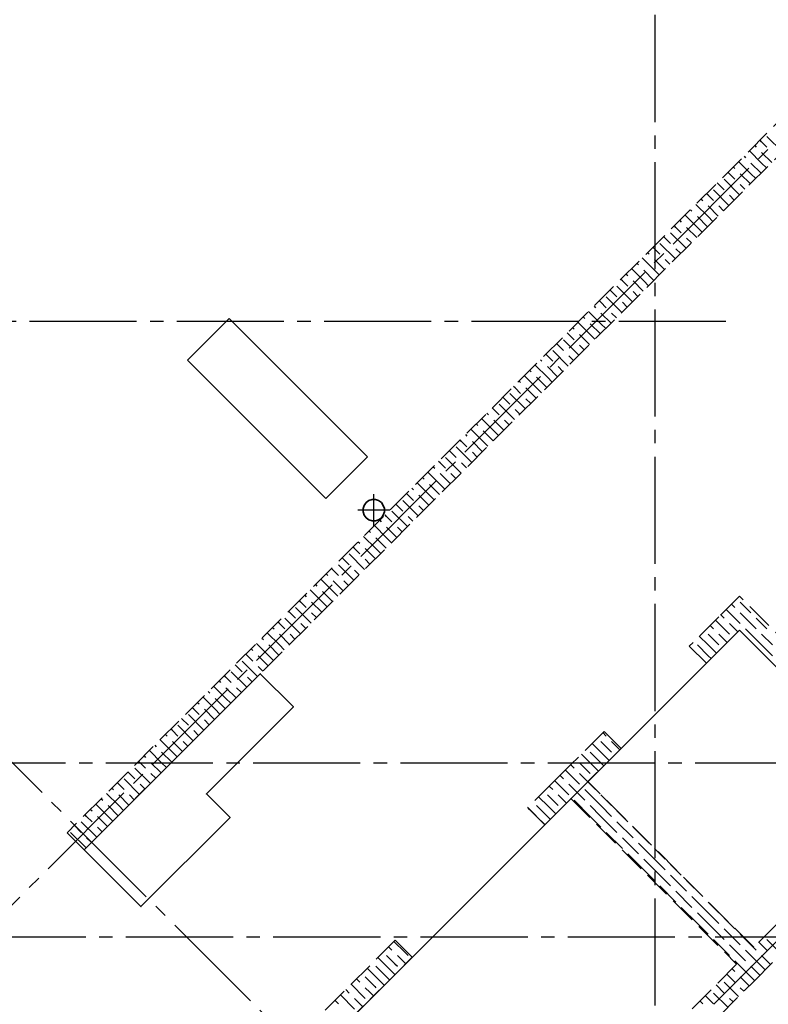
# Model space of a CAD drawing. Header units: millimetres. Extents: x 40580 to 1930067, y -240640 to 81020.
# Tile 200 of 256: x 688580 to 694170, y -216342 to -208986. Entities that reach past the tile are written whole.
import ezdxf

# ---------------------------------------------------------------- set-up
doc = ezdxf.new("R2010")
doc.units = ezdxf.units.MM
for name, pattern in [('______2', [270, 200, -70]), ('______5', [1100, 800, -100, 100, -100]), ('CENTER', [2, 1.25, -0.25, 0.25, -0.25])]:
    doc.linetypes.add(name, pattern=pattern)
for name, color, linetype, lineweight in [('Standard', 7, 'Continuous', 25), ('ЖБ Перекрытие верхний уровень', 7, 'Continuous', 35), ('ОСИ', 7, 'CENTER', 15)]:
    doc.layers.add(name, color=color, linetype=linetype, lineweight=lineweight)
doc.layers.add('ЖБ Стена верхний уровень', color=7, linetype='______2', true_color=0x656565)

msp = doc.modelspace()

# ---------------------------------------------------------------- linework, layer by layer
at = {"layer": 'Standard', "color": 8, "linetype": '______5', "lineweight": -3, "transparency": 33554687}
for p, q in [((691223.6, -212770.3), (691223.6, -212531.2)), ((691343.1, -212650.7), (691104.1, -212650.7))]:
    msp.add_line(p, q, dxfattribs=at)
at = {"layer": 'ЖБ Перекрытие верхний уровень', "transparency": 33554687}
for p, q in [((690145.1, -211218.7), (689834, -211529.9)), ((691177.5, -212251.1), (690145.1, -211218.7)), ((689834, -211529.9), (690866.4, -212562.3)), ((690866.4, -212562.3), (691177.5, -212251.1)), ((691187, -212578.9), (691166.6, -212593.7)), ((691211, -212571.1), (691187, -212578.9)), ((691236.2, -212571.1), (691211, -212571.1)), ((691260.2, -212578.9), (691236.2, -212571.1)), ((691280.6, -212593.7), (691260.2, -212578.9)), ((691151.7, -212614.1), (691143.9, -212638.1)), ((691143.9, -212638.1), (691143.9, -212663.4)), ((691166.6, -212593.7), (691151.7, -212614.1)), ((691295.5, -212614.1), (691280.6, -212593.7)), ((691303.3, -212638.1), (691295.5, -212614.1)), ((691303.3, -212663.4), (691303.3, -212638.1)), ((691143.9, -212663.4), (691151.7, -212687.4)), ((691151.7, -212687.4), (691166.6, -212707.8)), ((691166.6, -212707.8), (691187, -212722.6)), ((691187, -212722.6), (691211, -212730.4)), ((691211, -212730.4), (691236.2, -212730.4)), ((691236.2, -212730.4), (691260.2, -212722.6)), ((691260.2, -212722.6), (691280.6, -212707.8)), ((691280.6, -212707.8), (691295.5, -212687.4)), ((691295.5, -212687.4), (691303.3, -212663.4))]:
    msp.add_line(p, q, dxfattribs=at)
msp.add_lwpolyline([(693955, -213546.6), (690815.4, -216686.2), (692052.8, -217923.6), (693290.3, -216686.2), (695199.5, -218595.4), (698059.7, -215735.1), (696277.8, -213953.2), (695319.7, -214911.3), (693955, -213546.6)], dxfattribs=at)
at = {"layer": 'ЖБ Перекрытие верхний уровень', "transparency": 33554687, "extrusion": (0, 0, -1)}
msp.add_lwpolyline([(-689061.8, -215187.1), (-689486, -215611.4), (-690150.7, -214946.7), (-689974, -214769.9), (-690624.5, -214119.4), (-690377, -213871.9), (-689061.8, -215187.1)], dxfattribs=at)
at = {"layer": 'ЖБ Стена верхний уровень', "color": 251, "linetype": '______2', "lineweight": -3, "true_color": 0x656565, "transparency": 33554687}
for p, q in [((695114.6, -208879.7), (688934.5, -215059.8)), ((689061.8, -215187.1), (695241.9, -209007)), ((693955, -213292.1), (693799.4, -213447.6)), ((695319.7, -214656.8), (693955, -213292.1)), ((693799.4, -213447.6), (693580.2, -213666.8)), ((693707.5, -213794.1), (693955, -213546.6)), ((693955, -213546.6), (695192.4, -214784.1)), ((693707.5, -213794.1), (693580.2, -213666.8)), ((692943.8, -214303.2), (692696.3, -214550.7)), ((692943.8, -214303.2), (693071.1, -214430.5)), ((692823.6, -214678), (693071.1, -214430.5)), ((692696.3, -214550.7), (692569, -214678)), ((692569, -214678), (692374.6, -214872.5)), ((694061, -215915.4), (692823.6, -214678)), ((695192.4, -214784.1), (694061, -215915.4)), ((692501.9, -214999.7), (692696.3, -214805.3)), ((692696.3, -214805.3), (693933.7, -216042.7)), ((692501.9, -214999.7), (692374.6, -214872.5)), ((694061, -216170), (695319.7, -214911.3)), ((688934.5, -215059.8), (689061.8, -215187.1)), ((691384.6, -215862.4), (690688.1, -216558.9)), ((691384.6, -215862.4), (691511.9, -215989.7)), ((690815.4, -216686.2), (691511.9, -215989.7)), ((693933.7, -216042.7), (692052.8, -217923.6)), ((693417.6, -216813.5), (694061, -216170))]:
    msp.add_line(p, q, dxfattribs=at)
at = {"layer": 'ЖБ Стена верхний уровень', "color": 9, "linetype": 'Continuous', "lineweight": -3, "true_color": 0xc7c7c7, "transparency": 33554687}
for p, q in [((694160.2, -209857.3), (694275.9, -209973)), ((694068.6, -209925.7), (694080.2, -209937.3)), ((694120.2, -209897.3), (694108.6, -209885.7)), ((694160.2, -209937.3), (694120.2, -209897.3)), ((693988.6, -210005.7), (694000.2, -210017.3)), ((694120.2, -210057.3), (694028.6, -209965.7)), ((694120.2, -209977.3), (694195.9, -210053)), ((694040.2, -210137.3), (693948.6, -210045.7)), ((694040.2, -210057.3), (694115.9, -210133)), ((694120.2, -210057.3), (694155.9, -210093)), ((693880.2, -210137.3), (693868.6, -210125.7)), ((693920.2, -210177.3), (693880.2, -210137.3)), ((693908.6, -210085.7), (693920.2, -210097.3)), ((693960.2, -210137.3), (694035.9, -210213)), ((694040.2, -210137.3), (694075.9, -210173)), ((693788.6, -210205.7), (693840.2, -210257.3)), ((693840.2, -210177.3), (693955.9, -210293)), ((693960.2, -210217.3), (693995.9, -210253)), ((693720.2, -210297.3), (693708.6, -210285.7)), ((693760.2, -210337.3), (693720.2, -210297.3)), ((693760.2, -210257.3), (693875.9, -210373)), ((693880.2, -210297.3), (693915.9, -210333)), ((693720.2, -210457.3), (693628.6, -210365.7)), ((693668.6, -210325.7), (693680.2, -210337.3)), ((693720.2, -210377.3), (693795.9, -210453)), ((693800.2, -210377.3), (693835.9, -210413)), ((693640.2, -210537.3), (693548.6, -210445.7)), ((693588.6, -210405.7), (693600.2, -210417.3)), ((693508.6, -210485.7), (693520.2, -210497.3)), ((693640.2, -210457.3), (693715.9, -210533)), ((693720.2, -210457.3), (693755.9, -210493)), ((693440.2, -210577.3), (693555.9, -210693)), ((693480.2, -210537.3), (693468.6, -210525.7)), ((693520.2, -210577.3), (693480.2, -210537.3)), ((693560.2, -210537.3), (693635.9, -210613)), ((693640.2, -210537.3), (693675.9, -210573)), ((693360.2, -210657.3), (693475.9, -210773)), ((693388.6, -210605.7), (693440.2, -210657.3)), ((693560.2, -210617.3), (693595.9, -210653)), ((693268.6, -210725.7), (693280.2, -210737.3)), ((693320.2, -210697.3), (693308.6, -210685.7)), ((693360.2, -210737.3), (693320.2, -210697.3)), ((693480.2, -210697.3), (693515.9, -210733)), ((693188.6, -210805.7), (693200.2, -210817.3)), ((693320.2, -210857.3), (693228.6, -210765.7)), ((693320.2, -210777.3), (693395.9, -210853)), ((693400.2, -210777.3), (693435.9, -210813)), ((693108.6, -210885.7), (693120.2, -210897.3)), ((693240.2, -210937.3), (693148.6, -210845.7)), ((693240.2, -210857.3), (693315.9, -210933)), ((693320.2, -210857.3), (693355.9, -210893)), ((693080.2, -210937.3), (693068.6, -210925.7)), ((693120.2, -210977.3), (693080.2, -210937.3)), ((693160.2, -210937.3), (693235.9, -211013)), ((693240.2, -210937.3), (693275.9, -210973)), ((692988.6, -211005.7), (693040.2, -211057.3)), ((693040.2, -210977.3), (693155.9, -211093)), ((693160.2, -211017.3), (693195.9, -211053)), ((692920.2, -211097.3), (692908.6, -211085.7)), ((692960.2, -211137.3), (692920.2, -211097.3)), ((692960.2, -211057.3), (693075.9, -211173)), ((693080.2, -211097.3), (693115.9, -211133)), ((692920.2, -211257.3), (692828.6, -211165.7)), ((692868.6, -211125.7), (692880.2, -211137.3)), ((692920.2, -211177.3), (692995.9, -211253)), ((693000.2, -211177.3), (693035.9, -211213)), ((692840.2, -211337.3), (692748.6, -211245.7)), ((692788.6, -211205.7), (692800.2, -211217.3)), ((692840.2, -211257.3), (692915.9, -211333)), ((692920.2, -211257.3), (692955.9, -211293)), ((692680.2, -211337.3), (692668.6, -211325.7)), ((692708.6, -211285.7), (692720.2, -211297.3)), ((692588.6, -211405.7), (692640.2, -211457.3)), ((692640.2, -211377.3), (692755.9, -211493)), ((692720.2, -211377.3), (692680.2, -211337.3)), ((692760.2, -211337.3), (692835.9, -211413)), ((692840.2, -211337.3), (692875.9, -211373)), ((692560.2, -211457.3), (692675.9, -211573)), ((692760.2, -211417.3), (692795.9, -211453)), ((692468.6, -211525.7), (692480.2, -211537.3)), ((692520.2, -211497.3), (692508.6, -211485.7)), ((692560.2, -211537.3), (692520.2, -211497.3)), ((692680.2, -211497.3), (692715.9, -211533)), ((692388.6, -211605.7), (692400.2, -211617.3)), ((692520.2, -211657.3), (692428.6, -211565.7)), ((692520.2, -211577.3), (692595.9, -211653)), ((692600.2, -211577.3), (692635.9, -211613)), ((692308.6, -211685.7), (692320.2, -211697.3)), ((692440.2, -211737.3), (692348.6, -211645.7)), ((692440.2, -211657.3), (692515.9, -211733)), ((692520.2, -211657.3), (692555.9, -211693)), ((692280.2, -211737.3), (692268.6, -211725.7)), ((692320.2, -211777.3), (692280.2, -211737.3)), ((692360.2, -211737.3), (692435.9, -211813)), ((692440.2, -211737.3), (692475.9, -211773)), ((692188.6, -211805.7), (692240.2, -211857.3)), ((692240.2, -211777.3), (692355.9, -211893)), ((692360.2, -211817.3), (692395.9, -211853)), ((692120.2, -211897.3), (692108.6, -211885.7)), ((692160.2, -211937.3), (692120.2, -211897.3)), ((692160.2, -211857.3), (692275.9, -211973)), ((692280.2, -211897.3), (692315.9, -211933)), ((692120.2, -212057.3), (692028.6, -211965.7)), ((692068.6, -211925.7), (692080.2, -211937.3)), ((692120.2, -211977.3), (692195.9, -212053)), ((692200.2, -211977.3), (692235.9, -212013)), ((692040.2, -212137.3), (691948.6, -212045.7)), ((691988.6, -212005.7), (692000.2, -212017.3)), ((692040.2, -212057.3), (692115.9, -212133)), ((692120.2, -212057.3), (692155.9, -212093)), ((691880.2, -212137.3), (691868.6, -212125.7)), ((691920.2, -212177.3), (691880.2, -212137.3)), ((691908.6, -212085.7), (691920.2, -212097.3)), ((691960.2, -212137.3), (692035.9, -212213)), ((692040.2, -212137.3), (692075.9, -212173)), ((691788.6, -212205.7), (691840.2, -212257.3)), ((691840.2, -212177.3), (691955.9, -212293)), ((691720.2, -212297.3), (691708.6, -212285.7)), ((691760.2, -212257.3), (691875.9, -212373)), ((691960.2, -212217.3), (691995.9, -212253)), ((691668.6, -212325.7), (691680.2, -212337.3)), ((691760.2, -212337.3), (691720.2, -212297.3)), ((691880.2, -212297.3), (691915.9, -212333)), ((691588.6, -212405.7), (691600.2, -212417.3)), ((691720.2, -212457.3), (691628.6, -212365.7)), ((691720.2, -212377.3), (691795.9, -212453)), ((691800.2, -212377.3), (691835.9, -212413)), ((691508.6, -212485.7), (691520.2, -212497.3)), ((691640.2, -212537.3), (691548.6, -212445.7)), ((691640.2, -212457.3), (691715.9, -212533)), ((691720.2, -212457.3), (691755.9, -212493)), ((691440.2, -212577.3), (691555.9, -212693)), ((691480.2, -212537.3), (691468.6, -212525.7)), ((691520.2, -212577.3), (691480.2, -212537.3)), ((691560.2, -212537.3), (691635.9, -212613)), ((691640.2, -212537.3), (691675.9, -212573)), ((691360.2, -212657.3), (691475.9, -212773)), ((691388.6, -212605.7), (691440.2, -212657.3)), ((691560.2, -212617.3), (691595.9, -212653)), ((691268.6, -212725.7), (691280.2, -212737.3)), ((691320.2, -212697.3), (691308.6, -212685.7)), ((691360.2, -212737.3), (691320.2, -212697.3)), ((691480.2, -212697.3), (691515.9, -212733)), ((691320.2, -212857.3), (691228.6, -212765.7)), ((691320.2, -212777.3), (691395.9, -212853)), ((691400.2, -212777.3), (691435.9, -212813)), ((691240.2, -212937.3), (691148.6, -212845.7)), ((691188.6, -212805.7), (691200.2, -212817.3)), ((691240.2, -212857.3), (691315.9, -212933)), ((691320.2, -212857.3), (691355.9, -212893)), ((691080.2, -212937.3), (691068.6, -212925.7)), ((691120.2, -212977.3), (691080.2, -212937.3)), ((691108.6, -212885.7), (691120.2, -212897.3)), ((691160.2, -212937.3), (691235.9, -213013)), ((691240.2, -212937.3), (691275.9, -212973)), ((690988.6, -213005.7), (691040.2, -213057.3)), ((691040.2, -212977.3), (691155.9, -213093)), ((691160.2, -213017.3), (691195.9, -213053)), ((690920.2, -213097.3), (690908.6, -213085.7)), ((690960.2, -213137.3), (690920.2, -213097.3)), ((690960.2, -213057.3), (691075.9, -213173)), ((691080.2, -213097.3), (691115.9, -213133)), ((690920.2, -213257.3), (690828.6, -213165.7)), ((690868.6, -213125.7), (690880.2, -213137.3)), ((690840.2, -213337.3), (690748.6, -213245.7)), ((690788.6, -213205.7), (690800.2, -213217.3)), ((690920.2, -213177.3), (690995.9, -213253)), ((691000.2, -213177.3), (691035.9, -213213)), ((690708.6, -213285.7), (690720.2, -213297.3)), ((690840.2, -213257.3), (690915.9, -213333)), ((690920.2, -213257.3), (690955.9, -213293)), ((690640.2, -213377.3), (690755.9, -213493)), ((690680.2, -213337.3), (690668.6, -213325.7)), ((690720.2, -213377.3), (690680.2, -213337.3)), ((690760.2, -213337.3), (690835.9, -213413)), ((690840.2, -213337.3), (690875.9, -213373)), ((693855, -213392.1), (693960.2, -213497.3)), ((693920.2, -213377.3), (693895, -213352)), ((693960.2, -213337.3), (694040.2, -213417.3)), ((690560.2, -213457.3), (690675.9, -213573)), ((690588.6, -213405.7), (690640.2, -213457.3)), ((690760.2, -213417.3), (690795.9, -213453)), ((693815, -213432.1), (693840.2, -213457.3)), ((693960.2, -213417.3), (694080.2, -213537.3)), ((694120.2, -213497.3), (694080.2, -213457.3)), ((690468.6, -213525.7), (690480.2, -213537.3)), ((690520.2, -213497.3), (690508.6, -213485.7)), ((690560.2, -213537.3), (690520.2, -213497.3)), ((690680.2, -213497.3), (690715.9, -213533)), ((693760.2, -213537.3), (693735, -213512.1)), ((693775, -213472.1), (693880.2, -213577.3)), ((693880.2, -213497.3), (693885.1, -213502.2)), ((693885.1, -213502.2), (693942.3, -213559.3)), ((694120.2, -213657.3), (694000.2, -213537.3)), ((694160.2, -213537.3), (694120.2, -213497.3)), ((690388.6, -213605.7), (690400.2, -213617.3)), ((690520.2, -213657.3), (690428.6, -213565.7)), ((690520.2, -213577.3), (690595.9, -213653)), ((690600.2, -213577.3), (690635.9, -213613)), ((693720.2, -213657.3), (693655, -213592)), ((693720.2, -213577.3), (693800.2, -213657.3)), ((693800.2, -213577.3), (693862.3, -213639.3)), ((694120.2, -213577.3), (694200.2, -213657.3)), ((690308.6, -213685.7), (690320.2, -213697.3)), ((690440.2, -213737.3), (690348.6, -213645.7)), ((690440.2, -213657.3), (690515.9, -213733)), ((690520.2, -213657.3), (690555.9, -213693)), ((693640.2, -213657.3), (693720.2, -213737.3)), ((693720.2, -213657.3), (693782.3, -213719.3)), ((694120.2, -213657.3), (694200.2, -213737.3)), ((690280.2, -213737.3), (690268.6, -213725.7)), ((690320.2, -213777.3), (690280.2, -213737.3)), ((690360.2, -213737.3), (690435.9, -213813)), ((690440.2, -213737.3), (690475.9, -213773)), ((693720.2, -213737.3), (693742.3, -213759.3)), ((690188.6, -213805.7), (690240.2, -213857.3)), ((690240.2, -213777.3), (690355.9, -213893)), ((690360.2, -213817.3), (690395.9, -213853)), ((690120.2, -213897.3), (690108.6, -213885.7)), ((690160.2, -213937.3), (690120.2, -213897.3)), ((690160.2, -213857.3), (690275.9, -213973)), ((690280.2, -213897.3), (690315.9, -213933)), ((690120.2, -214057.3), (690028.6, -213965.7)), ((690068.6, -213925.7), (690080.2, -213937.3)), ((690120.2, -213977.3), (690195.9, -214053)), ((690200.2, -213977.3), (690235.9, -214013)), ((690040.2, -214137.3), (689948.6, -214045.7)), ((689988.6, -214005.7), (690000.2, -214017.3)), ((689880.2, -214137.3), (689868.6, -214125.7)), ((689908.6, -214085.7), (689920.2, -214097.3)), ((690040.2, -214057.3), (690115.9, -214133)), ((690120.2, -214057.3), (690155.9, -214093)), ((689840.2, -214177.3), (689955.9, -214293)), ((689920.2, -214177.3), (689880.2, -214137.3)), ((689960.2, -214137.3), (690035.9, -214213)), ((690040.2, -214137.3), (690075.9, -214173)), ((689760.2, -214257.3), (689875.9, -214373)), ((689788.6, -214205.7), (689840.2, -214257.3)), ((689960.2, -214217.3), (689995.9, -214253)), ((689668.6, -214325.7), (689680.2, -214337.3)), ((689720.2, -214297.3), (689708.6, -214285.7)), ((689760.2, -214337.3), (689720.2, -214297.3)), ((689880.2, -214297.3), (689915.9, -214333)), ((692960.2, -214337.3), (692935, -214312)), ((689588.6, -214405.7), (689600.2, -214417.3)), ((689720.2, -214457.3), (689628.6, -214365.7)), ((689720.2, -214377.3), (689795.9, -214453)), ((689800.2, -214377.3), (689835.9, -214413)), ((692920.2, -214457.3), (692855, -214392)), ((692920.2, -214377.3), (693000.2, -214457.3)), ((689508.6, -214485.7), (689520.2, -214497.3)), ((689640.2, -214537.3), (689548.6, -214445.7)), ((689640.2, -214457.3), (689715.9, -214533)), ((689720.2, -214457.3), (689755.9, -214493)), ((692840.2, -214537.3), (692775, -214472)), ((692840.2, -214457.3), (692920.2, -214537.3)), ((689480.2, -214537.3), (689468.6, -214525.7)), ((689520.2, -214577.3), (689480.2, -214537.3)), ((689560.2, -214537.3), (689635.9, -214613)), ((689640.2, -214537.3), (689675.9, -214573)), ((692720.2, -214577.3), (692695, -214552)), ((692760.2, -214537.3), (692840.2, -214617.3)), ((689388.6, -214605.7), (689440.2, -214657.3)), ((689440.2, -214577.3), (689555.9, -214693)), ((689560.2, -214617.3), (689595.9, -214653)), ((692615, -214632), (692640.2, -214657.3)), ((692655, -214592.1), (692760.2, -214697.3)), ((692760.2, -214617.3), (692880.2, -214737.3)), ((689320.2, -214697.3), (689308.6, -214685.7)), ((689360.2, -214737.3), (689320.2, -214697.3)), ((689360.2, -214657.3), (689475.9, -214773)), ((689480.2, -214697.3), (689515.9, -214733)), ((692575, -214672), (692680.2, -214777.3)), ((692680.2, -214697.3), (692800.2, -214817.3)), ((689320.2, -214857.3), (689228.6, -214765.7)), ((689268.6, -214725.7), (689280.2, -214737.3)), ((689320.2, -214777.3), (689395.9, -214853)), ((689400.2, -214777.3), (689435.9, -214813)), ((692520.2, -214777.3), (692600.2, -214857.3)), ((692600.2, -214777.3), (692662.3, -214839.3)), ((692920.2, -214857.3), (692800.2, -214737.3)), ((692920.2, -214777.3), (693000.2, -214857.3)), ((689240.2, -214937.3), (689148.6, -214845.7)), ((689188.6, -214805.7), (689200.2, -214817.3)), ((689240.2, -214857.3), (689315.9, -214933)), ((689320.2, -214857.3), (689355.9, -214893)), ((692440.2, -214857.3), (692520.2, -214937.3)), ((692520.2, -214857.3), (692582.3, -214919.3)), ((692840.2, -214937.3), (692720.2, -214817.3)), ((692840.2, -214857.3), (692920.2, -214937.3)), ((692920.2, -214857.3), (693000.2, -214937.3)), ((689080.2, -214937.3), (689068.6, -214925.7)), ((689120.2, -214977.3), (689080.2, -214937.3)), ((689108.6, -214885.7), (689120.2, -214897.3)), ((689160.2, -214937.3), (689235.9, -215013)), ((689240.2, -214937.3), (689275.9, -214973)), ((692440.2, -214937.3), (692502.3, -214999.3)), ((692520.2, -214937.3), (692542.3, -214959.3)), ((692840.2, -214937.3), (692920.2, -215017.3)), ((692920.2, -214937.3), (693040.2, -215057.3)), ((693080.2, -214937.3), (693040.2, -214897.3)), ((693120.2, -214977.3), (693080.2, -214937.3)), ((688988.6, -215005.7), (689040.2, -215057.3)), ((689040.2, -214977.3), (689155.9, -215093)), ((693040.2, -214977.3), (693160.2, -215097.3)), ((688960.2, -215057.3), (689075.9, -215173)), ((689160.2, -215017.3), (689195.9, -215053)), ((692960.2, -215057.3), (693080.2, -215177.3)), ((693160.2, -215017.3), (693280.2, -215137.3)), ((689080.2, -215097.3), (689115.9, -215133)), ((693080.2, -215097.3), (693200.2, -215217.3)), ((693320.2, -215257.3), (693200.2, -215137.3)), ((693240.2, -215337.3), (693120.2, -215217.3)), ((693320.2, -215177.3), (693400.2, -215257.3)), ((693240.2, -215257.3), (693320.2, -215337.3)), ((693320.2, -215257.3), (693400.2, -215337.3)), ((693480.2, -215337.3), (693440.2, -215297.3)), ((693240.2, -215337.3), (693320.2, -215417.3)), ((693320.2, -215337.3), (693440.2, -215457.3)), ((693440.2, -215377.3), (693560.2, -215497.3)), ((693520.2, -215377.3), (693480.2, -215337.3)), ((693560.2, -215417.3), (693680.2, -215537.3)), ((693360.2, -215457.3), (693480.2, -215577.3)), ((693480.2, -215497.3), (693600.2, -215617.3)), ((693720.2, -215657.3), (693600.2, -215537.3)), ((693720.2, -215577.3), (693800.2, -215657.3)), ((693640.2, -215737.3), (693520.2, -215617.3)), ((693640.2, -215657.3), (693720.2, -215737.3)), ((693720.2, -215657.3), (693800.2, -215737.3)), ((693640.2, -215737.3), (693720.2, -215817.3)), ((693720.2, -215737.3), (693840.2, -215857.3)), ((693880.2, -215737.3), (693840.2, -215697.3)), ((693920.2, -215777.3), (693880.2, -215737.3)), ((693840.2, -215777.3), (693960.2, -215897.3)), ((693960.2, -215817.3), (694059.7, -215916.8)), ((693760.2, -215857.3), (693880.2, -215977.3)), ((694120.2, -215897.3), (694099.7, -215876.8)), ((694160.2, -215857.3), (694267, -215964)), ((691360.2, -215937.3), (691335, -215912.1)), ((693880.2, -215897.3), (693979.7, -215996.8)), ((694019.7, -215956.8), (694000.2, -215937.3)), ((694120.2, -216057.3), (694019.7, -215956.8)), ((694059.7, -215916.8), (694080.2, -215937.3)), ((694160.2, -215937.3), (694120.2, -215897.3)), ((691320.2, -216057.3), (691255, -215992)), ((693939.7, -216036.8), (693920.2, -216017.3)), ((694040.2, -216137.3), (693939.7, -216036.8)), ((693979.7, -215996.8), (694000.2, -216017.3)), ((694120.2, -215977.3), (694187, -216044)), ((691240.2, -216137.3), (691175, -216072.1)), ((693899.7, -216076.8), (693920.2, -216097.3)), ((694040.2, -216057.3), (694107, -216124)), ((694120.2, -216057.3), (694147, -216084)), ((691120.2, -216177.3), (691095, -216152)), ((691320.2, -216137.3), (691342.3, -216159.3)), ((693840.2, -216177.3), (693947, -216284)), ((693880.2, -216137.3), (693859.7, -216116.8)), ((693920.2, -216177.3), (693880.2, -216137.3)), ((693960.2, -216137.3), (694027, -216204)), ((694040.2, -216137.3), (694067, -216164)), ((691015, -216232), (691040.2, -216257.3)), ((693760.2, -216257.3), (693867, -216364)), ((693779.7, -216196.8), (693840.2, -216257.3)), ((693960.2, -216217.3), (693987, -216244)), ((690960.2, -216337.3), (690935, -216312.1)), ((690975, -216272), (691080.2, -216377.3)), ((693659.7, -216316.8), (693680.2, -216337.3)), ((693720.2, -216297.3), (693699.7, -216276.8)), ((693760.2, -216337.3), (693720.2, -216297.3)), ((693880.2, -216297.3), (693907, -216324))]:
    msp.add_line(p, q, dxfattribs=at)
for points in [[(693000.2, -214377.3), (693062.3, -214439.3), (693062.3, -214439.3), (693062.3, -214439.3)], [(692920.2, -214457.3), (692982.3, -214519.3), (692982.3, -214519.3), (692982.3, -214519.3)], [(692840.2, -214537.3), (692902.3, -214599.3), (692902.3, -214599.3), (692902.3, -214599.3)], [(692920.2, -214537.3), (692942.3, -214559.3), (692942.3, -214559.3), (692942.3, -214559.3)], [(692560.2, -214737.3), (692537.3, -214714.4), (692537.3, -214714.4), (692535, -214712)], [(692520.2, -214857.3), (692462.7, -214799.8), (692462.7, -214799.8), (692455, -214792)], [(692440.2, -214937.3), (692388.1, -214885.2), (692388.1, -214885.2), (692375, -214872)], [(691375, -215872.1), (691455.8, -215952.8), (691455.8, -215952.8), (691480.2, -215977.3)], [(691320.2, -215977.3), (691381.2, -216038.3), (691381.2, -216038.3), (691400.2, -216057.3)], [(691400.2, -215977.3), (691418.5, -215995.6), (691418.5, -215995.6), (691462.3, -216039.3)], [(691240.2, -216057.3), (691306.6, -216123.7), (691306.6, -216123.7), (691320.2, -216137.3)], [(691320.2, -216057.3), (691343.9, -216081), (691343.9, -216081), (691382.3, -216119.3)], [(691160.2, -216137.3), (691232, -216209.1), (691232, -216209.1), (691240.2, -216217.3)], [(691240.2, -216137.3), (691269.3, -216166.4), (691269.3, -216166.4), (691302.3, -216199.3)], [(691055, -216192.1), (691157.4, -216294.5), (691157.4, -216294.5), (691160.2, -216297.3)], [(691160.2, -216217.3), (691194.7, -216251.8), (691194.7, -216251.8), (691222.3, -216279.3)], [(691080.2, -216297.3), (691120.1, -216337.2), (691120.1, -216337.2), (691142.3, -216359.3)]]:
    msp.add_lwpolyline(points, dxfattribs=at)
at = {"layer": 'ОСИ', "color": 8, "linetype": '______5', "lineweight": -3, "transparency": 33554687}
for p, q in [((693323.3, -182550.4), (693323.3, -233270.4)), ((681014.9, -223106.7), (699671.2, -204450.4)), ((683652.4, -226451.3), (702662.3, -207441.5)), ((693853.3, -211240.4), (676099.3, -211240.4)), ((694970.5, -220982.6), (688083.5, -214095.6)), ((701023.3, -214540.4), (676099.3, -214540.4)), ((705573.3, -215840.4), (676099.3, -215840.4)), ((705573.3, -215840.4), (676099.3, -215840.4))]:
    msp.add_line(p, q, dxfattribs=at)

doc.saveas('drawing.dxf')
